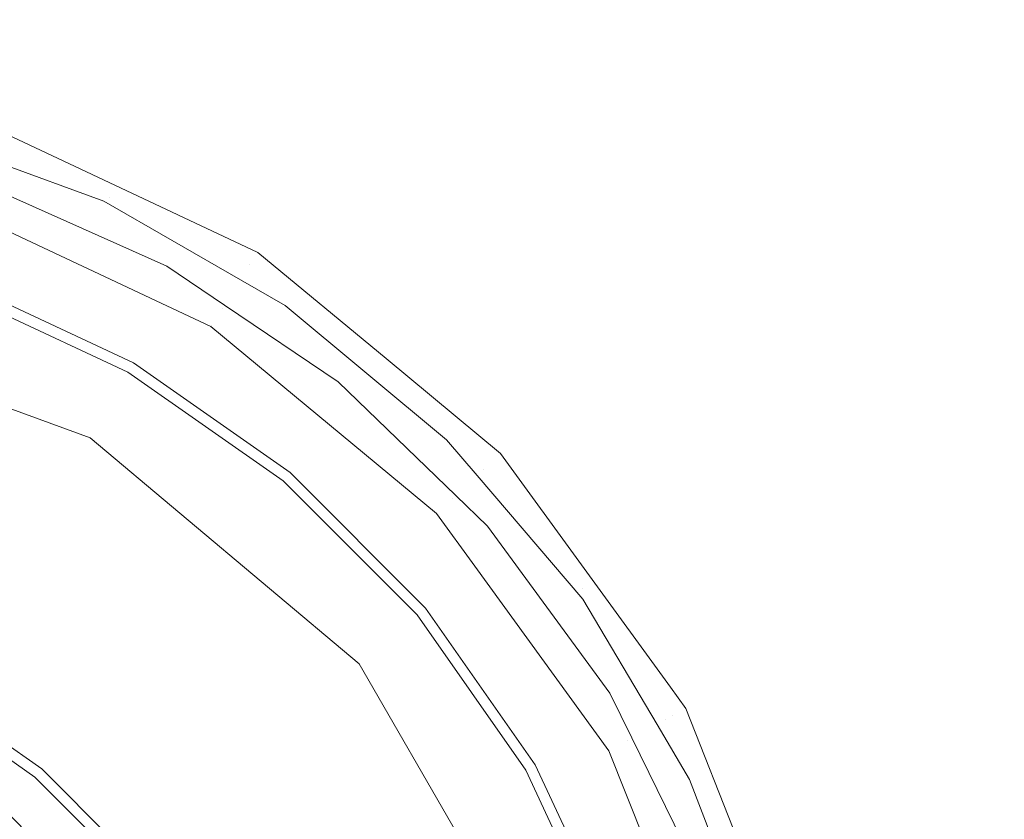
# Model space of a CAD drawing. Header units: millimetres. Extents: x -608 to 205, y -413 to 558.
# Tile 10 of 37: x -27 to 6, y -121 to -94. Entities that reach past the tile are written whole.
import ezdxf

# ---------------------------------------------------------------- set-up
doc = ezdxf.new("R2010")
doc.units = ezdxf.units.MM
doc.header["$LTSCALE"] = 25.4
doc.layers.add('None', color=7, linetype='Continuous', lineweight=5)

# ---------------------------------------------------------------- blocks, each defined once
blk = doc.blocks.new('Group-1')
at = {"layer": 'None', "color": 7, "linetype": 'Continuous', "lineweight": 5}
for points, invisible_edges in [([(-27.784, 109.675, 9), (24.357, 76.912, 9), (67.901, 33.368, 9), (-147.102, -138.091, 9)], 12), ([(67.901, 33.368, 15), (24.357, 76.912, 15), (-27.784, 109.675, 15), (-147.102, -138.091, 15)], 12), ([(67.901, 33.368, 9), (100.664, -18.773, 9), (121.003, -76.898, 9), (-147.102, -138.091, 9)], 12), ([(-147.102, -138.091, 15), (121.003, -76.898, 15), (100.664, -18.773, 15), (67.901, 33.368, 15)], 9), ([(121.003, -76.898, 9), (127.898, -138.091, 9), (121.003, -199.285, 9), (-147.102, -138.091, 9)], 12), ([(121.003, -199.285, 15), (127.898, -138.091, 15), (121.003, -76.898, 15), (-147.102, -138.091, 15)], 12)]:
    blk.add_3dface(points, dxfattribs=dict(at, invisible_edges=invisible_edges))
blk = doc.blocks.new('Group-4-1')
at = {"layer": 'None', "color": 7, "linetype": 'Continuous', "lineweight": 5}
for points, invisible_edges in [([(-42.102, -33.091, 15), (-18.738, -35.724, 15), (3.455, -43.49, 15), (-42.102, -138.091, 15)], 12), ([(3.455, -43.49, 21), (-18.738, -35.724, 21), (-42.102, -33.091, 21), (-42.102, -138.091, 21)], 12), ([(3.455, -43.49, 15), (23.364, -55.999, 15), (39.99, -72.625, 15), (-42.102, -138.091, 15)], 12), ([(39.99, -72.625, 21), (23.364, -55.999, 21), (3.455, -43.49, 21), (-42.102, -138.091, 21)], 12), ([(39.99, -72.625, 15), (52.499, -92.534, 15), (60.265, -114.727, 15), (-42.102, -138.091, 15)], 12), ([(-42.102, -138.091, 21), (60.265, -114.727, 21), (52.499, -92.534, 21), (39.99, -72.625, 21)], 9), ([(60.265, -114.727, 15), (62.898, -138.091, 15), (60.265, -161.456, 15), (-42.102, -138.091, 15)], 12), ([(60.265, -161.456, 21), (62.898, -138.091, 21), (60.265, -114.727, 21), (-42.102, -138.091, 21)], 12)]:
    blk.add_3dface(points, dxfattribs=dict(at, invisible_edges=invisible_edges))
blk = doc.blocks.new('Group-7-1')
at = {"layer": 'None', "color": 7, "linetype": 'Continuous', "lineweight": 5}
for points, invisible_edges in [([(-28.987, -97.727, 223.872), (-19.361, -102.256, 223.872), (-19.236, -102.059, 223.69), (-28.915, -97.505, 223.69)], 15), ([(-28.915, -97.505, 223.69), (-19.236, -102.059, 223.69), (-19.145, -101.916, 223.449), (-28.862, -97.343, 223.449)], 15), ([(-28.862, -97.343, 223.449), (-19.145, -101.916, 223.449), (-19.095, -101.838, 223.168), (-28.834, -97.255, 223.168)], 15), ([(-28.834, -97.255, 223.168), (-19.095, -101.838, 223.168), (-19.088, -101.827, 222.953), (-27.481, -97.877, 222.953)], 11), ([(-23.342, -105.597, 107.446), (-29.27, -102.833, 107.446), (-27.481, -97.877, 222.953)], 10), ([(-28.987, -97.727, 223.872), (-29.072, -97.989, 223.977), (-24.149, -99.938, 223.977)], 11), ([(-19.361, -102.256, 223.872), (-28.987, -97.727, 223.872), (-24.149, -99.938, 223.977)], 11), ([(-27.481, -97.877, 222.953), (-19.088, -101.827, 222.953), (-23.342, -105.597, 107.446)], 10), ([(-29.072, -97.989, 223.977), (-29.18, -98.306, 224), (-24.352, -100.078, 224)], 9), ([(-24.352, -100.078, 224), (-24.149, -99.938, 223.977), (-29.072, -97.989, 223.977)], 11), ([(-24.352, -100.078, 224), (-29.18, -98.306, 224), (-28.687, -99.398, 224), (-22.201, -102.296, 224)], 10), ([(-29.621, -99.677, 223.829), (-20.46, -103.988, 223.829), (-20.297, -103.732, 223.967), (-29.527, -99.388, 223.967)], 15), ([(-29.527, -99.388, 223.967), (-20.297, -103.732, 223.967), (-22.201, -102.296, 224)], 11), ([(-22.201, -102.296, 224), (-28.687, -99.398, 224), (-29.527, -99.388, 223.967)], 10), ([(-29.743, -100.052, 223.301), (-20.671, -104.321, 223.301), (-20.589, -104.192, 223.598), (-29.696, -99.907, 223.598)], 15), ([(-29.696, -99.907, 223.598), (-20.589, -104.192, 223.598), (-20.46, -103.988, 223.829), (-29.621, -99.677, 223.829)], 15), ([(-29.757, -100.095, 223.047), (-36.1, -104.05, 108.479), (-24.819, -108.156, 108.479)], 9), ([(-20.671, -104.321, 223.301), (-29.743, -100.052, 223.301), (-29.757, -100.095, 223.047), (-22.201, -103.65, 223.047)], 11), ([(-24.819, -108.156, 108.479), (-22.201, -103.65, 223.047), (-29.757, -100.095, 223.047)], 9), ([(-24.149, -99.938, 223.977), (-24.352, -100.078, 224), (-19.677, -102.763, 224)], 9), ([(-22.201, -102.296, 224), (-19.677, -102.763, 224), (-24.352, -100.078, 224)], 9), ([(-24.149, -99.938, 223.977), (-19.509, -102.489, 223.977), (-19.361, -102.256, 223.872)], 11), ([(-19.677, -102.763, 224), (-19.509, -102.489, 223.977), (-24.149, -99.938, 223.977)], 11), ([(-17.984, -109.349, 107.446), (-23.342, -105.597, 107.446), (-19.088, -101.827, 222.953)], 10), ([(-19.236, -102.059, 223.69), (-10.993, -108.878, 223.69), (-10.869, -108.762, 223.449), (-19.145, -101.916, 223.449)], 15), ([(-19.145, -101.916, 223.449), (-10.869, -108.762, 223.449), (-10.802, -108.698, 223.168), (-19.095, -101.838, 223.168)], 15), ([(-14.709, -105.449, 222.953), (-19.088, -101.827, 222.953), (-19.095, -101.838, 223.168), (-10.802, -108.698, 223.168)], 14), ([(-19.088, -101.827, 222.953), (-14.709, -105.449, 222.953), (-17.984, -109.349, 107.446)], 10), ([(-19.509, -102.489, 223.977), (-11.365, -109.227, 223.977), (-11.164, -109.038, 223.872), (-19.361, -102.256, 223.872)], 15), ([(-19.361, -102.256, 223.872), (-11.164, -109.038, 223.872), (-10.993, -108.878, 223.69), (-19.236, -102.059, 223.69)], 15), ([(-19.677, -102.763, 224), (-22.201, -102.296, 224), (-20.233, -103.624, 224)], 9), ([(-20.297, -103.732, 223.967), (-20.233, -103.624, 224), (-22.201, -102.296, 224)], 9), ([(-19.509, -102.489, 223.977), (-19.677, -102.763, 224), (-18.156, -103.636, 224)], 9), ([(-11.365, -109.227, 223.977), (-19.509, -102.489, 223.977), (-18.156, -103.636, 224)], 11), ([(-23.368, -105.642, 107.172), (-23.431, -105.751, 106.923), (-29.33, -103, 106.923), (-29.287, -102.882, 107.172)], 15), ([(-23.342, -105.597, 107.446), (-23.368, -105.642, 107.172), (-29.287, -102.882, 107.172), (-29.27, -102.833, 107.446)], 7), ([(-20.233, -103.624, 224), (-16.349, -106.246, 224), (-18.156, -103.636, 224), (-19.677, -102.763, 224)], 10), ([(-29.395, -103.178, 106.718), (-23.526, -105.915, 106.718), (-29.946, -117.036, 96.255), (-33.787, -115.245, 96.255)], 10), ([(-23.431, -105.751, 106.923), (-23.526, -105.915, 106.718), (-29.395, -103.178, 106.718), (-29.33, -103, 106.923)], 13), ([(-20.695, -104.359, 223.047), (-22.201, -103.65, 223.047), (-24.819, -108.156, 108.479)], 10), ([(-22.201, -103.65, 223.047), (-20.695, -104.359, 223.047), (-20.671, -104.321, 223.301)], 10), ([(-20.46, -103.988, 223.829), (-12.659, -110.442, 223.829), (-12.437, -110.234, 223.967), (-20.297, -103.732, 223.967)], 15), ([(-16.349, -106.246, 224), (-20.233, -103.624, 224), (-20.297, -103.732, 223.967)], 10), ([(-20.297, -103.732, 223.967), (-12.437, -110.234, 223.967), (-16.349, -106.246, 224)], 11), ([(-18.156, -103.636, 224), (-12.642, -108.225, 224), (-11.365, -109.227, 223.977)], 10), ([(-12.642, -108.225, 224), (-18.156, -103.636, 224), (-16.349, -106.246, 224), (-12.32, -110.131, 224)], 10), ([(-24.819, -108.156, 108.479), (-36.1, -104.05, 108.479), (-34.435, -117.025, 98.581)], 10), ([(-20.671, -104.321, 223.301), (-12.946, -110.711, 223.301), (-12.835, -110.607, 223.598), (-20.589, -104.192, 223.598)], 15), ([(-20.589, -104.192, 223.598), (-12.835, -110.607, 223.598), (-12.659, -110.442, 223.829), (-20.46, -103.988, 223.829)], 15), ([(-12.979, -110.742, 223.047), (-20.695, -104.359, 223.047), (-24.819, -108.156, 108.479)], 10), ([(-12.979, -110.742, 223.047), (-12.946, -110.711, 223.301), (-20.671, -104.321, 223.301), (-20.695, -104.359, 223.047)], 7), ([(-18.018, -109.388, 107.172), (-18.099, -109.485, 106.923), (-23.431, -105.751, 106.923), (-23.368, -105.642, 107.172)], 15), ([(-17.984, -109.349, 107.446), (-18.018, -109.388, 107.172), (-23.368, -105.642, 107.172), (-23.342, -105.597, 107.446)], 7), ([(-17.984, -109.349, 107.446), (-14.709, -105.449, 222.953), (-10.793, -108.689, 222.953)], 9), ([(-10.802, -108.698, 223.168), (-10.793, -108.689, 222.953), (-14.709, -105.449, 222.953)], 9), ([(-26.474, -119.466, 96.255), (-29.946, -117.036, 96.255), (-23.526, -105.915, 106.718), (-18.221, -109.63, 106.718)], 10), ([(-18.099, -109.485, 106.923), (-18.221, -109.63, 106.718), (-23.526, -105.915, 106.718), (-23.431, -105.751, 106.923)], 13), ([(-12.437, -110.234, 223.967), (-12.32, -110.131, 224), (-16.349, -106.246, 224)], 9), ([(-34.435, -117.025, 98.581), (-30.893, -118.677, 98.581), (-24.819, -108.156, 108.479)], 10), ([(-24.819, -108.156, 108.479), (-30.893, -118.677, 98.581), (-27.692, -120.918, 98.581)], 9), ([(-27.692, -120.918, 98.581), (-15.623, -115.873, 108.479), (-24.819, -108.156, 108.479)], 9), ([(-24.819, -108.156, 108.479), (-15.623, -115.873, 108.479), (-12.979, -110.742, 223.047)], 10), ([(-12.642, -108.225, 224), (-11.6, -109.441, 224), (-11.365, -109.227, 223.977)], 10), ([(-12.32, -110.131, 224), (-11.6, -109.441, 224), (-12.642, -108.225, 224)], 9), ([(-10.793, -108.689, 222.953), (-13.36, -113.973, 107.446), (-17.984, -109.349, 107.446)], 9), ([(-13.36, -113.973, 107.446), (-10.793, -108.689, 222.953), (-4.99, -116.677, 222.953)], 9), ([(-11.164, -109.038, 223.872), (-4.91, -117.645, 223.872), (-4.706, -117.532, 223.69), (-10.993, -108.878, 223.69)], 15), ([(-10.993, -108.878, 223.69), (-4.706, -117.532, 223.69), (-4.557, -117.45, 223.449), (-10.869, -108.762, 223.449)], 15), ([(-10.869, -108.762, 223.449), (-4.557, -117.45, 223.449), (-4.476, -117.406, 223.168), (-10.802, -108.698, 223.168)], 15), ([(-4.99, -116.677, 222.953), (-10.793, -108.689, 222.953), (-10.802, -108.698, 223.168), (-4.476, -117.406, 223.168)], 14), ([(-7.99, -113.307, 223.977), (-11.365, -109.227, 223.977), (-11.6, -109.441, 224)], 11), ([(-11.164, -109.038, 223.872), (-11.365, -109.227, 223.977), (-7.99, -113.307, 223.977)], 11), ([(-4.91, -117.645, 223.872), (-11.164, -109.038, 223.872), (-7.99, -113.307, 223.977)], 11), ([(-18.221, -109.63, 106.718), (-13.641, -114.209, 106.718), (-23.478, -122.463, 96.255), (-26.474, -119.466, 96.255)], 10), ([(-13.496, -114.087, 106.923), (-13.641, -114.209, 106.718), (-18.221, -109.63, 106.718), (-18.099, -109.485, 106.923)], 13), ([(-13.4, -114.007, 107.172), (-13.496, -114.087, 106.923), (-18.099, -109.485, 106.923), (-18.018, -109.388, 107.172)], 15), ([(-13.36, -113.973, 107.446), (-13.4, -114.007, 107.172), (-18.018, -109.388, 107.172), (-17.984, -109.349, 107.446)], 7), ([(-12.32, -110.131, 224), (-11.238, -111.174, 224), (-11.6, -109.441, 224)], 10), ([(-11.6, -109.441, 224), (-7.985, -113.666, 224), (-7.99, -113.307, 223.977)], 10), ([(-7.985, -113.666, 224), (-11.6, -109.441, 224), (-11.238, -111.174, 224), (-7.066, -116.879, 224)], 10), ([(-12.659, -110.442, 223.829), (-6.708, -118.633, 223.829), (-6.442, -118.487, 223.967), (-12.437, -110.234, 223.967)], 15), ([(-11.238, -111.174, 224), (-12.32, -110.131, 224), (-12.437, -110.234, 223.967)], 10), ([(-12.437, -110.234, 223.967), (-6.442, -118.487, 223.967), (-7.066, -116.879, 224)], 11), ([(-7.066, -116.879, 224), (-11.238, -111.174, 224), (-12.437, -110.234, 223.967)], 10), ([(-12.946, -110.711, 223.301), (-7.053, -118.823, 223.301), (-6.919, -118.749, 223.598), (-12.835, -110.607, 223.598)], 15), ([(-12.835, -110.607, 223.598), (-6.919, -118.749, 223.598), (-6.708, -118.633, 223.829), (-12.659, -110.442, 223.829)], 15), ([(-15.623, -115.873, 108.479), (-11.674, -112.539, 223.047), (-12.979, -110.742, 223.047)], 9), ([(-12.946, -110.711, 223.301), (-12.979, -110.742, 223.047), (-11.674, -112.539, 223.047)], 9), ([(-11.674, -112.539, 223.047), (-7.092, -118.844, 223.047), (-7.053, -118.823, 223.301), (-12.946, -110.711, 223.301)], 14), ([(-7.092, -118.844, 223.047), (-11.674, -112.539, 223.047), (-15.623, -115.873, 108.479)], 10), ([(-7.99, -113.307, 223.977), (-5.152, -117.778, 223.977), (-4.91, -117.645, 223.872)], 11), ([(-5.152, -117.778, 223.977), (-7.99, -113.307, 223.977), (-7.985, -113.666, 224)], 11), ([(-7.985, -113.666, 224), (-5.448, -117.945, 224), (-5.152, -117.778, 223.977)], 10), ([(-7.066, -116.879, 224), (-5.448, -117.945, 224), (-7.985, -113.666, 224)], 9), ([(-9.653, -119.357, 107.172), (-9.762, -119.42, 106.923), (-13.496, -114.087, 106.923), (-13.4, -114.007, 107.172)], 15), ([(-9.608, -119.331, 107.446), (-9.653, -119.357, 107.172), (-13.4, -114.007, 107.172), (-13.36, -113.973, 107.446)], 7), ([(-4.99, -116.677, 222.953), (-9.608, -119.331, 107.446), (-13.36, -113.973, 107.446)], 9), ([(-21.047, -125.935, 96.255), (-23.478, -122.463, 96.255), (-13.641, -114.209, 106.718), (-9.926, -119.514, 106.718)], 10), ([(-9.762, -119.42, 106.923), (-9.926, -119.514, 106.718), (-13.641, -114.209, 106.718), (-13.496, -114.087, 106.923)], 13), ([(-27.692, -120.918, 98.581), (-24.929, -123.681, 98.581), (-15.623, -115.873, 108.479)], 10), ([(-15.623, -115.873, 108.479), (-24.929, -123.681, 98.581), (-22.688, -126.882, 98.581)], 9), ([(-9.621, -126.269, 108.479), (-15.623, -115.873, 108.479), (-22.688, -126.882, 98.581)], 10), ([(-15.623, -115.873, 108.479), (-9.621, -126.269, 108.479), (-7.092, -118.844, 223.047)], 10), ([(-9.608, -119.331, 107.446), (-4.99, -116.677, 222.953), (-4.464, -117.4, 222.953)], 9), ([(-4.476, -117.406, 223.168), (-4.464, -117.4, 222.953), (-4.99, -116.677, 222.953)], 9), ([(-30.034, -117.188, 96.07), (-29.946, -117.036, 96.255), (-26.474, -119.466, 96.255), (-26.587, -119.601, 96.07)], 13), ([(-5.448, -117.945, 224), (-7.066, -116.879, 224), (-6.313, -118.41, 224)], 9), ([(-6.442, -118.487, 223.967), (-6.313, -118.41, 224), (-7.066, -116.879, 224)], 9), ([(-30.127, -117.348, 95.599), (-26.707, -119.743, 95.599), (-32.393, -126.52, 21.881)], 10), ([(-30.127, -117.348, 95.599), (-30.095, -117.294, 95.846), (-26.666, -119.695, 95.846), (-26.707, -119.743, 95.599)], 7), ([(-30.095, -117.294, 95.846), (-30.034, -117.188, 96.07), (-26.587, -119.601, 96.07), (-26.666, -119.695, 95.846)], 15), ([(-6.844, -125.258, 107.446), (-9.608, -119.331, 107.446), (-4.464, -117.4, 222.953)], 10), ([(-4.464, -117.4, 222.953), (-0.501, -127.41, 222.953), (-6.844, -125.258, 107.446)], 10), ([(-4.557, -117.45, 223.449), (-0.603, -127.436, 223.449), (-0.514, -127.413, 223.168), (-4.476, -117.406, 223.168)], 15), ([(-4.464, -117.4, 222.953), (-4.476, -117.406, 223.168), (-0.514, -127.413, 223.168), (-0.501, -127.41, 222.953)], 7), ([(-4.91, -117.645, 223.872), (-5.152, -117.778, 223.977), (-2.898, -122.569, 223.977)], 11), ([(-4.91, -117.645, 223.872), (-0.994, -127.536, 223.872), (-0.768, -127.478, 223.69), (-4.706, -117.532, 223.69)], 15), ([(-2.898, -122.569, 223.977), (-0.994, -127.536, 223.872), (-4.91, -117.645, 223.872)], 11), ([(-4.706, -117.532, 223.69), (-0.768, -127.478, 223.69), (-0.603, -127.436, 223.449), (-4.557, -117.45, 223.449)], 15), ([(-6.313, -118.41, 224), (-3.941, -123.236, 224), (-4.335, -119.823, 224), (-5.448, -117.945, 224)], 10), ([(-5.152, -117.778, 223.977), (-5.448, -117.945, 224), (-4.335, -119.823, 224)], 9), ([(-2.898, -122.569, 223.977), (-5.152, -117.778, 223.977), (-4.335, -119.823, 224)], 11), ([(-3.941, -123.236, 224), (-6.313, -118.41, 224), (-6.442, -118.487, 223.967)], 10), ([(-7.053, -118.823, 223.301), (-3.362, -128.144, 223.301), (-3.214, -128.107, 223.598), (-6.919, -118.749, 223.598)], 15), ([(-6.919, -118.749, 223.598), (-3.214, -128.107, 223.598), (-2.981, -128.047, 223.829), (-6.708, -118.633, 223.829)], 15), ([(-6.708, -118.633, 223.829), (-2.981, -128.047, 223.829), (-2.686, -127.971, 223.967), (-6.442, -118.487, 223.967)], 15), ([(-3.941, -123.236, 224), (-6.442, -118.487, 223.967), (-2.686, -127.971, 223.967)], 11), ([(-9.621, -126.269, 108.479), (-4.838, -124.537, 223.047), (-7.092, -118.844, 223.047)], 9), ([(-3.362, -128.144, 223.301), (-7.053, -118.823, 223.301), (-7.092, -118.844, 223.047), (-4.838, -124.537, 223.047)], 11), ([(-7.011, -125.319, 106.923), (-7.189, -125.384, 106.718), (-9.926, -119.514, 106.718), (-9.762, -119.42, 106.923)], 13), ([(-6.893, -125.276, 107.172), (-7.011, -125.319, 106.923), (-9.762, -119.42, 106.923), (-9.653, -119.357, 107.172)], 15), ([(-6.844, -125.258, 107.446), (-6.893, -125.276, 107.172), (-9.653, -119.357, 107.172), (-9.608, -119.331, 107.446)], 7), ([(-32.393, -126.52, 21.881), (-26.707, -119.743, 95.599), (-23.754, -122.695, 95.599)], 9), ([(-26.707, -119.743, 95.599), (-26.666, -119.695, 95.846), (-23.706, -122.655, 95.846), (-23.754, -122.695, 95.599)], 7), ([(-26.666, -119.695, 95.846), (-26.587, -119.601, 96.07), (-23.612, -122.576, 96.07), (-23.706, -122.655, 95.846)], 15), ([(-26.587, -119.601, 96.07), (-26.474, -119.466, 96.255), (-23.478, -122.463, 96.255), (-23.612, -122.576, 96.07)], 13), ([(-9.926, -119.514, 106.718), (-7.189, -125.384, 106.718), (-19.256, -129.776, 96.255), (-21.047, -125.935, 96.255)], 10), ([(-2.898, -122.569, 223.977), (-4.335, -119.823, 224), (-1.769, -126.533, 224)], 9), ([(-1.769, -126.533, 224), (-4.335, -119.823, 224), (-3.941, -123.236, 224)], 10), ([(-25.467, -124.133, 97.84), (-24.929, -123.681, 98.581), (-27.692, -120.918, 98.581), (-28.144, -121.456, 97.84)], 13)]:
    blk.add_3dface(points, dxfattribs=dict(at, invisible_edges=invisible_edges))

msp = doc.modelspace()

# ---------------------------------------------------------------- block references
at = {"layer": 'None', "color": 7}
for name in ['Group-1', 'Group-4-1', 'Group-7-1']:
    msp.add_blockref(name, (0, 0), dxfattribs=at)

doc.saveas('drawing.dxf')
